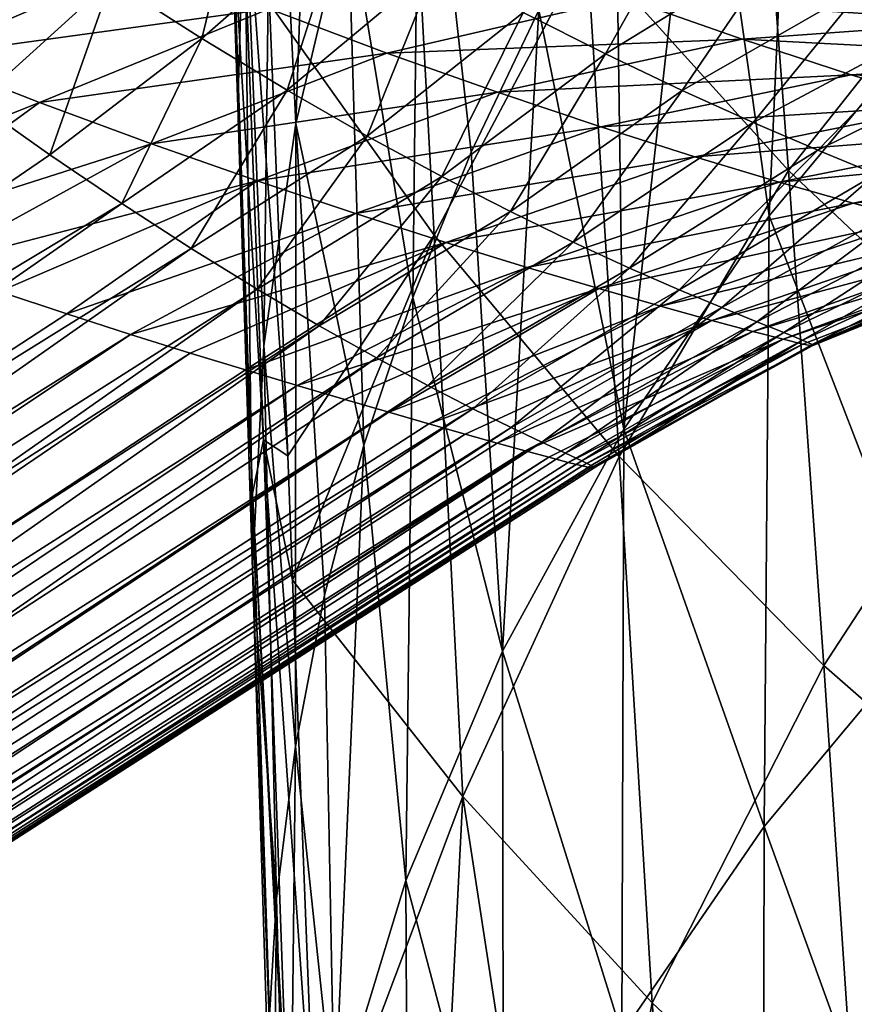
# Model space of a CAD drawing. Header units: metres. Extents: x -81 to 81, y -160 to 24.
# Tile 144 of 256: x -18.99 to -14.97, y -26.51 to -21.77. Entities that reach past the tile are written whole.
import ezdxf

# ---------------------------------------------------------------- set-up
doc = ezdxf.new("R2010")
doc.units = ezdxf.units.M
doc.layers.add('solid_501850_SW0001', color=7, linetype='CONTINUOUS')

msp = doc.modelspace()

# ---------------------------------------------------------------- linework, layer by layer
at = {"layer": 'solid_501850_SW0001'}
for points in [[(-15.245849, -14.441743), (-14.346232, -21.924681), (-15.828126, -21.216434)], [(-15.245849, -14.441743), (-13.595409, -16.00514), (-14.346232, -21.924681)], [(-18.609522, -15.823856, 35.568237), (-26.260012, -22.465399, 42.458725), (-26.496683, -21.463921, 43.119156)], [(-18.609522, -15.823856, 35.568237), (-18.524164, -16.319025, 35.207058), (-26.260012, -22.465399, 42.458725)], [(-18.524164, -16.319025, 35.207058), (-18.470362, -16.801353, 34.823143), (-26.260012, -22.465399, 42.458725)], [(-18.470362, -16.801353, 34.823143), (-26.145704, -23.421949, 41.705673), (-26.260012, -22.465399, 42.458725)], [(-18.470362, -16.801353, 34.823143), (-18.448357, -17.268011, 34.418831), (-26.145704, -23.421949, 41.705673)], [(-18.448357, -17.268011, 34.418831), (-18.458162, -17.718157, 33.994869), (-26.145704, -23.421949, 41.705673)], [(-18.458162, -17.718157, 33.994869), (-26.155767, -24.317831, 40.87225), (-26.145704, -23.421949, 41.705673)], [(-18.458162, -17.718157, 33.994869), (-18.499821, -18.149712, 33.553131), (-26.155767, -24.317831, 40.87225)], [(-18.499821, -18.149712, 33.553131), (-18.573046, -18.559925, 33.096443), (-26.155767, -24.317831, 40.87225)], [(-18.573046, -18.559925, 33.096443), (-26.28994, -25.136139, 39.974258), (-26.155767, -24.317831, 40.87225)], [(-18.573046, -18.559925, 33.096443), (-18.677504, -18.947376, 32.626488), (-26.28994, -25.136139, 39.974258)], [(-17.660879, -22.2654, 111.320267), (-17.538023, -18.844246, 108.653526), (-17.77293, -19.948784, 107.938095)], [(-17.660879, -22.2654, 111.320267), (-17.409843, -21.206026, 112.07518), (-17.538023, -18.844246, 108.653526)], [(-17.940187, -22.184462, 106.487106), (-17.999691, -18.910059, 103.798805), (-18.010973, -20.071217, 103.112389)], [(-17.940187, -22.184462, 106.487106), (-17.907408, -21.063921, 107.214127), (-17.999691, -18.910059, 103.798805)], [(-18.677504, -18.947376, 32.626488), (-18.813002, -19.311106, 32.144348), (-26.28994, -25.136139, 39.974258)], [(-18.813002, -19.311106, 32.144348), (-26.546276, -25.864773, 39.024937), (-26.28994, -25.136139, 39.974258)], [(-18.813002, -19.311106, 32.144348), (-18.978661, -19.648624, 31.653271), (-26.546276, -25.864773, 39.024937)], [(-18.978661, -19.648624, 31.653271), (-19.173639, -19.958454, 31.155537), (-26.546276, -25.864773, 39.024937)], [(-15.379556, -22.710487, 121.628601), (-15.248604, -19.769245, 118.401932), (-15.705582, -20.403563, 117.906342)], [(-15.379556, -22.710487, 121.628601), (-14.568532, -21.733435, 122.430023), (-15.248604, -19.769245, 118.401932)], [(-17.814157, -23.336443, 110.556129), (-17.77293, -19.948784, 107.938095), (-17.907408, -21.063921, 107.214127)], [(-17.814157, -23.336443, 110.556129), (-17.660879, -22.2654, 111.320267), (-17.77293, -19.948784, 107.938095)], [(-17.963156, -21.305704, 104.841919), (-17.940187, -22.184462, 106.487106), (-18.010973, -20.071217, 103.112389)], [(-17.409843, -21.206026, 112.07518), (-17.096914, -23.102402, 115.797958), (-17.062355, -20.164289, 112.816711)], [(-17.062355, -20.164289, 112.816711), (-17.096914, -23.102402, 115.797958), (-16.815128, -22.403259, 116.34417)], [(-17.062355, -20.164289, 112.816711), (-16.815128, -22.403259, 116.34417), (-16.488796, -21.719898, 116.878021)], [(-16.994062, -22.80349, 103.742081), (-17.787001, -21.686686, 104.411995), (-17.130478, -20.279078, 99.570763)], [(-16.994062, -22.80349, 103.742081), (-17.130478, -20.279078, 99.570763), (-16.258726, -21.415342, 98.980698)], [(-15.286479, -22.491531, 98.424919), (-16.258726, -21.415342, 98.980698), (-15.455791, -20.289536, 94.242622)], [(-15.286479, -22.491531, 98.424919), (-15.455791, -20.289536, 94.242622), (-14.396033, -21.364113, 93.766258)], [(-16.079826, -23.73727, 120.78788), (-15.705582, -20.403563, 117.906342), (-16.118921, -21.05364, 117.398491)], [(-16.079826, -23.73727, 120.78788), (-15.379556, -22.710487, 121.628601), (-15.705582, -20.403563, 117.906342)], [(-17.963156, -21.305704, 104.841919), (-17.935547, -20.628349, 103.248665), (-17.816532, -23.788038, 108.016327)], [(-17.935547, -20.628349, 103.248665), (-17.787001, -21.686686, 104.411995), (-17.699038, -23.864988, 107.663544)], [(-17.816532, -23.788038, 108.016327), (-17.935547, -20.628349, 103.248665), (-17.699038, -23.864988, 107.663544)], [(-18.550322, -21.576897, 39.729198), (-18.113661, -21.855787, 38.897209), (-17.898315, -20.977659, 39.657528)], [(-18.113661, -21.855787, 38.897209), (-17.430853, -21.256271, 38.834724), (-17.898315, -20.977659, 39.657528)], [(-16.079826, -23.73727, 120.78788), (-16.118921, -21.05364, 117.398491), (-16.488796, -21.719898, 116.878021)], [(-17.868315, -24.415007, 109.789413), (-17.907408, -21.063921, 107.214127), (-17.940187, -22.184462, 106.487106)], [(-17.868315, -24.415007, 109.789413), (-17.814157, -23.336443, 110.556129), (-17.907408, -21.063921, 107.214127)], [(-17.660879, -22.2654, 111.320267), (-17.332813, -23.814808, 115.241356), (-17.409843, -21.206026, 112.07518)], [(-17.409843, -21.206026, 112.07518), (-17.332813, -23.814808, 115.241356), (-17.096914, -23.102402, 115.797958)], [(-16.56456, -21.730495, 37.123539), (-16.168325, -21.929546, 36.240604), (-15.761611, -21.204494, 37.132687)], [(-16.168325, -21.929546, 36.240604), (-15.327595, -21.413509, 36.248016), (-15.761611, -21.204494, 37.132687)], [(-14.963894, -21.301689, 5.341077), (-15.828126, -21.216434), (-14.346232, -21.924681)], [(-19.20018, -22.165918, 39.989079), (-18.550322, -21.576897, 39.729198), (-19.01083, -21.266315, 40.537521)], [(-18.113661, -21.855787, 38.897209), (-17.701866, -22.104776, 38.045174), (-17.430853, -21.256271, 38.834724)], [(-17.701866, -22.104776, 38.045174), (-16.985844, -21.506639, 37.98909), (-17.430853, -21.256271, 38.834724)], [(-17.869463, -24.047647, 108.877464), (-17.940187, -22.184462, 106.487106), (-17.963156, -21.305704, 104.841919)], [(-17.869463, -24.047647, 108.877464), (-17.963156, -21.305704, 104.841919), (-17.816532, -23.788038, 108.016327)], [(-14.21906, -23.500177, 97.90654), (-15.286479, -22.491531, 98.424919), (-14.396033, -21.364113, 93.766258)], [(-16.102093, -23.86853, 103.106262), (-16.994062, -22.80349, 103.742081), (-16.258726, -21.415342, 98.980698)], [(-16.102093, -23.86853, 103.106262), (-16.258726, -21.415342, 98.980698), (-15.286479, -22.491531, 98.424919)], [(-16.168325, -21.929546, 36.240604), (-15.798581, -22.10545, 35.342499), (-15.327595, -21.413509, 36.248016)], [(-15.798581, -22.10545, 35.342499), (-14.918683, -21.601063, 35.344219), (-15.327595, -21.413509, 36.248016)], [(-19.461395, -21.943079, 17.804365), (-20.048994, -21.700678, 17.341475), (-18.383051, -21.478014, 16.685701)], [(-19.461395, -21.943079, 17.804365), (-18.383051, -21.478014, 16.685701), (-17.789076, -21.713631, 17.23308)], [(-17.701866, -22.104776, 38.045174), (-17.315912, -22.325617, 37.176311), (-16.985844, -21.506639, 37.98909)], [(-17.315912, -22.325617, 37.176311), (-16.56456, -21.730495, 37.123539), (-16.985844, -21.506639, 37.98909)], [(-16.075783, -21.659399, 16.75926), (-14.930185, -21.5662, 15.661073), (-14.326713, -21.773657, 16.43413)], [(-19.20018, -22.165918, 39.989079), (-18.844746, -22.416225, 39.269047), (-18.550322, -21.576897, 39.729198)], [(-18.844746, -22.416225, 39.269047), (-18.113661, -21.855787, 38.897209), (-18.550322, -21.576897, 39.729198)], [(-15.798581, -22.10545, 35.342499), (-15.45695, -22.25979, 34.43119), (-14.918683, -21.601063, 35.344219)], [(-15.45695, -22.25979, 34.43119), (-14.536873, -21.7687, 34.422852), (-14.918683, -21.601063, 35.344219)], [(-17.2223, -21.925894, 17.827703), (-17.789076, -21.713631, 17.23308), (-16.075783, -21.659399, 16.75926)], [(-17.2223, -21.925894, 17.827703), (-16.075783, -21.659399, 16.75926), (-15.509936, -21.858284, 17.463165)], [(-15.509936, -21.858284, 17.463165), (-16.075783, -21.659399, 16.75926), (-14.326713, -21.773657, 16.43413)], [(-18.895441, -22.163441, 18.308132), (-19.461395, -21.943079, 17.804365), (-17.789076, -21.713631, 17.23308)], [(-18.895441, -22.163441, 18.308132), (-17.789076, -21.713631, 17.23308), (-17.2223, -21.925894, 17.827703)], [(-17.699038, -23.864988, 107.663544), (-17.787001, -21.686686, 104.411995), (-16.994062, -22.80349, 103.742081)], [(-17.315912, -22.325617, 37.176311), (-16.956812, -22.520025, 36.293491), (-16.56456, -21.730495, 37.123539)], [(-16.956812, -22.520025, 36.293491), (-16.168325, -21.929546, 36.240604), (-16.56456, -21.730495, 37.123539)], [(-16.664063, -24.806774, 119.913445), (-16.488796, -21.719898, 116.878021), (-16.815128, -22.403259, 116.34417)], [(-16.664063, -24.806774, 119.913445), (-16.079826, -23.73727, 120.78788), (-16.488796, -21.719898, 116.878021)], [(-14.610473, -24.700581, 125.63942), (-14.568532, -21.733435, 122.430023), (-15.379556, -22.710487, 121.628601)], [(-15.509936, -21.858284, 17.463165), (-14.326713, -21.773657, 16.43413), (-13.76808, -21.950657, 17.262691)], [(-15.45695, -22.25979, 34.43119), (-15.145282, -22.39406, 33.50845), (-14.536873, -21.7687, 34.422852)], [(-15.145282, -22.39406, 33.50845), (-14.184435, -21.917847, 33.485275), (-14.536873, -21.7687, 34.422852)], [(-18.844746, -22.416225, 39.269047), (-18.498358, -22.650253, 38.510307), (-18.113661, -21.855787, 38.897209)], [(-18.498358, -22.650253, 38.510307), (-17.701866, -22.104776, 38.045174), (-18.113661, -21.855787, 38.897209)], [(-16.688076, -22.115005, 18.469233), (-17.2223, -21.925894, 17.827703), (-15.509936, -21.858284, 17.463165)], [(-16.688076, -22.115005, 18.469233), (-15.509936, -21.858284, 17.463165), (-14.985123, -22.03084, 18.217747)], [(-14.985123, -22.03084, 18.217747), (-15.509936, -21.858284, 17.463165), (-13.76808, -21.950657, 17.262691)], [(-20.195776, -22.681358, 19.099178), (-19.461395, -21.943079, 17.804365), (-18.895441, -22.163441, 18.308132)], [(-18.355703, -22.362425, 18.853338), (-18.895441, -22.163441, 18.308132), (-17.2223, -21.925894, 17.827703)], [(-18.355703, -22.362425, 18.853338), (-17.2223, -21.925894, 17.827703), (-16.688076, -22.115005, 18.469233)], [(-16.956812, -22.520025, 36.293491), (-16.625673, -22.689672, 35.399288), (-16.168325, -21.929546, 36.240604)], [(-16.625673, -22.689672, 35.399288), (-15.798581, -22.10545, 35.342499), (-16.168325, -21.929546, 36.240604)], [(-15.145282, -22.39406, 33.50845), (-14.865681, -22.509626, 32.575962), (-14.184435, -21.917847, 33.485275)], [(-14.985123, -22.03084, 18.217747), (-13.76808, -21.950657, 17.262691), (-13.260961, -22.0973, 18.143164)], [(-16.191628, -22.281273, 19.156567), (-16.688076, -22.115005, 18.469233), (-14.985123, -22.03084, 18.217747)], [(-16.191628, -22.281273, 19.156567), (-14.985123, -22.03084, 18.217747), (-14.507145, -22.177309, 19.020302)], [(-14.507145, -22.177309, 19.020302), (-14.985123, -22.03084, 18.217747), (-13.260961, -22.0973, 18.143164)], [(-18.498358, -22.650253, 38.510307), (-18.164286, -22.866425, 37.715725), (-17.701866, -22.104776, 38.045174)], [(-17.846712, -22.540686, 19.440027), (-18.355703, -22.362425, 18.853338), (-16.688076, -22.115005, 18.469233)], [(-18.164286, -22.866425, 37.715725), (-17.315912, -22.325617, 37.176311), (-17.701866, -22.104776, 38.045174)], [(-17.846712, -22.540686, 19.440027), (-16.688076, -22.115005, 18.469233), (-16.191628, -22.281273, 19.156567)], [(-16.625673, -22.689672, 35.399288), (-16.323751, -22.83618, 34.496044), (-15.798581, -22.10545, 35.342499)], [(-16.323751, -22.83618, 34.496044), (-15.45695, -22.25979, 34.43119), (-15.798581, -22.10545, 35.342499)], [(-24.205368, -26.0854, 43.208519), (-18.844746, -22.416225, 39.269047), (-19.20018, -22.165918, 39.989079)], [(-19.804962, -22.825172, 19.452629), (-20.195776, -22.681358, 19.099178), (-18.895441, -22.163441, 18.308132)], [(-19.804962, -22.825172, 19.452629), (-18.895441, -22.163441, 18.308132), (-18.355703, -22.362425, 18.853338)], [(-17.904774, -23.273241, 108.129868), (-17.868315, -24.415007, 109.789413), (-17.940187, -22.184462, 106.487106)], [(-17.869463, -24.047647, 108.877464), (-17.904774, -23.273241, 108.129868), (-17.940187, -22.184462, 106.487106)], [(-15.737887, -22.425127, 19.887825), (-16.191628, -22.281273, 19.156567), (-14.507145, -22.177309, 19.020302)], [(-15.737887, -22.425127, 19.887825), (-14.507145, -22.177309, 19.020302), (-14.081263, -22.298204, 19.867157)], [(-17.372828, -22.698889, 20.067669), (-17.846712, -22.540686, 19.440027), (-16.191628, -22.281273, 19.156567)], [(-17.814157, -23.336443, 110.556129), (-17.661959, -25.265795, 114.107643), (-17.660879, -22.2654, 111.320267)], [(-17.660879, -22.2654, 111.320267), (-17.661959, -25.265795, 114.107643), (-17.521519, -24.53726, 114.67688)], [(-17.660879, -22.2654, 111.320267), (-17.521519, -24.53726, 114.67688), (-17.332813, -23.814808, 115.241356)], [(-17.372828, -22.698889, 20.067669), (-16.191628, -22.281273, 19.156567), (-15.737887, -22.425127, 19.887825)], [(-16.323751, -22.83618, 34.496044), (-16.052477, -22.961096, 33.585934), (-15.45695, -22.25979, 34.43119)], [(-16.052477, -22.961096, 33.585934), (-15.145282, -22.39406, 33.50845), (-15.45695, -22.25979, 34.43119)], [(-18.164286, -22.866425, 37.715725), (-17.845934, -23.063265, 36.889107), (-17.315912, -22.325617, 37.176311)], [(-17.845934, -23.063265, 36.889107), (-16.956812, -22.520025, 36.293491), (-17.315912, -22.325617, 37.176311)], [(-15.331317, -22.547157, 20.66033), (-15.737887, -22.425127, 19.887825), (-14.081263, -22.298204, 19.867157)], [(-15.331317, -22.547157, 20.66033), (-14.081263, -22.298204, 19.867157), (-13.711956, -22.39432, 20.753763)], [(-19.436192, -22.955711, 19.817352), (-19.804962, -22.825172, 19.452629), (-18.355703, -22.362425, 18.853338)], [(-19.436192, -22.955711, 19.817352), (-18.355703, -22.362425, 18.853338), (-17.846712, -22.540686, 19.440027)], [(-24.205368, -26.0854, 43.208519), (-18.498358, -22.650253, 38.510307), (-18.844746, -22.416225, 39.269047)], [(-16.938131, -22.837723, 20.735126), (-17.372828, -22.698889, 20.067669), (-15.737887, -22.425127, 19.887825)], [(-16.664063, -24.806774, 119.913445), (-16.815128, -22.403259, 116.34417), (-17.096914, -23.102402, 115.797958)], [(-16.938131, -22.837723, 20.735126), (-15.737887, -22.425127, 19.887825), (-15.331317, -22.547157, 20.66033)], [(-16.052477, -22.961096, 33.585934), (-15.813487, -23.065874, 32.671017), (-15.145282, -22.39406, 33.50845)], [(-15.813487, -23.065874, 32.671017), (-14.865681, -22.509626, 32.575962), (-15.145282, -22.39406, 33.50845)], [(-14.975709, -22.648094, 21.470667), (-15.331317, -22.547157, 20.66033), (-13.711956, -22.39432, 20.753763)], [(-14.975709, -22.648094, 21.470667), (-13.711956, -22.39432, 20.753763), (-13.402705, -22.466717, 21.674831)], [(-14.674029, -22.728813, 22.314802), (-14.975709, -22.648094, 21.470667), (-13.402705, -22.466717, 21.674831)], [(-17.845934, -23.063265, 36.889107), (-17.546978, -23.239523, 36.035645), (-16.956812, -22.520025, 36.293491)], [(-17.546978, -23.239523, 36.035645), (-16.625673, -22.689672, 35.399288), (-16.956812, -22.520025, 36.293491)], [(-15.11612, -24.875134, 102.507713), (-16.102093, -23.86853, 103.106262), (-15.286479, -22.491531, 98.424919)], [(-15.813487, -23.065874, 32.671017), (-15.608625, -23.151854, 31.753309), (-14.865681, -22.509626, 32.575962)], [(-15.608625, -23.151854, 31.753309), (-14.620522, -22.607698, 31.635376), (-14.865681, -22.509626, 32.575962)], [(-15.11612, -24.875134, 102.507713), (-15.286479, -22.491531, 98.424919), (-14.21906, -23.500177, 97.90654)], [(-19.088984, -23.074343, 20.193331), (-19.436192, -22.955711, 19.817352), (-17.846712, -22.540686, 19.440027)], [(-18.762579, -23.182337, 20.58098), (-19.088984, -23.074343, 20.193331), (-17.846712, -22.540686, 19.440027)], [(-18.762579, -23.182337, 20.58098), (-17.846712, -22.540686, 19.440027), (-17.372828, -22.698889, 20.067669)], [(-16.54628, -22.957899, 21.440641), (-16.938131, -22.837723, 20.735126), (-15.331317, -22.547157, 20.66033)], [(-16.54628, -22.957899, 21.440641), (-15.331317, -22.547157, 20.66033), (-14.975709, -22.648094, 21.470667)], [(-15.608625, -23.151854, 31.753309), (-15.439929, -23.22023, 30.834856), (-14.620522, -22.607698, 31.635376)], [(-15.439929, -23.22023, 30.834856), (-14.412439, -22.689295, 30.688435), (-14.620522, -22.607698, 31.635376)], [(-24.245985, -26.648779, 42.646904), (-18.164286, -22.866425, 37.715725), (-18.498358, -22.650253, 38.510307)], [(-24.245985, -26.648779, 42.646904), (-18.498358, -22.650253, 38.510307), (-24.205368, -26.0854, 43.208519)], [(-16.200378, -23.060158, 22.181873), (-16.54628, -22.957899, 21.440641), (-14.975709, -22.648094, 21.470667)], [(-16.200378, -23.060158, 22.181873), (-14.975709, -22.648094, 21.470667), (-14.674029, -22.728813, 22.314802)], [(-18.45635, -23.280756, 20.980766), (-18.762579, -23.182337, 20.58098), (-17.372828, -22.698889, 20.067669)], [(-18.45635, -23.280756, 20.980766), (-17.372828, -22.698889, 20.067669), (-16.938131, -22.837723, 20.735126)], [(-17.546978, -23.239523, 36.035645), (-17.271837, -23.394403, 35.163071), (-16.625673, -22.689672, 35.399288)], [(-17.271837, -23.394403, 35.163071), (-16.323751, -22.83618, 34.496044), (-16.625673, -22.689672, 35.399288)], [(-15.404026, -25.651539, 124.818436), (-15.379556, -22.710487, 121.628601), (-16.079826, -23.73727, 120.78788)], [(-15.439929, -23.22023, 30.834856), (-15.309603, -23.272036, 29.917789), (-14.412439, -22.689295, 30.688435)], [(-15.404026, -25.651539, 124.818436), (-14.610473, -24.700581, 125.63942), (-15.379556, -22.710487, 121.628601)], [(-15.309603, -23.272036, 29.917789), (-14.244291, -22.755213, 29.737045), (-14.412439, -22.689295, 30.688435)], [(-15.902855, -23.145239, 22.955971), (-16.200378, -23.060158, 22.181873), (-14.674029, -22.728813, 22.314802)], [(-15.902855, -23.145239, 22.955971), (-14.674029, -22.728813, 22.314802), (-14.428288, -22.790277, 23.188229)], [(-15.309603, -23.272036, 29.917789), (-15.219959, -23.308105, 29.004402), (-14.244291, -22.755213, 29.737045)], [(-15.219959, -23.308105, 29.004402), (-14.1191, -22.806007, 28.78339), (-14.244291, -22.755213, 29.737045)], [(-17.675409, -24.463867, 108.517006), (-17.699038, -23.864988, 107.663544), (-16.994062, -22.80349, 103.742081)], [(-16.856102, -25.507067, 107.800713), (-17.675409, -24.463867, 108.517006), (-16.994062, -22.80349, 103.742081)], [(-16.856102, -25.507067, 107.800713), (-16.994062, -22.80349, 103.742081), (-16.102093, -23.86853, 103.106262)], [(-15.65538, -23.213863, 23.759674), (-15.902855, -23.145239, 22.955971), (-14.428288, -22.790277, 23.188229)], [(-15.65538, -23.213863, 23.759674), (-14.428288, -22.790277, 23.188229), (-14.239475, -22.833504, 24.086184)], [(-15.219959, -23.308105, 29.004402), (-15.173345, -23.329075, 28.097198), (-14.1191, -22.806007, 28.78339)], [(-15.173345, -23.329075, 28.097198), (-14.039949, -22.841959, 27.830019), (-14.1191, -22.806007, 28.78339)], [(-18.169773, -23.370489, 21.393257), (-18.45635, -23.280756, 20.980766), (-16.938131, -22.837723, 20.735126)], [(-17.902388, -23.452284, 21.819164), (-18.169773, -23.370489, 21.393257), (-16.938131, -22.837723, 20.735126)], [(-17.902388, -23.452284, 21.819164), (-16.938131, -22.837723, 20.735126), (-16.54628, -22.957899, 21.440641)], [(-17.271837, -23.394403, 35.163071), (-17.024244, -23.527487, 34.279671), (-16.323751, -22.83618, 34.496044)], [(-17.024244, -23.527487, 34.279671), (-16.052477, -22.961096, 33.585934), (-16.323751, -22.83618, 34.496044)], [(-15.458827, -23.266697, 24.589458), (-15.65538, -23.213863, 23.759674), (-14.239475, -22.833504, 24.086184)], [(-15.458827, -23.266697, 24.589458), (-14.239475, -22.833504, 24.086184), (-14.107568, -22.859474, 25.003847)], [(-15.173345, -23.329075, 28.097198), (-15.172032, -23.335346, 27.198942), (-14.039949, -22.841959, 27.830019)], [(-15.172032, -23.335346, 27.198942), (-14.00986, -22.863075, 26.879915), (-14.039949, -22.841959, 27.830019)], [(-24.32538, -27.187466, 42.065529), (-17.845934, -23.063265, 36.889107), (-18.164286, -22.866425, 37.715725)], [(-24.32538, -27.187466, 42.065529), (-18.164286, -22.866425, 37.715725), (-24.245985, -26.648779, 42.646904)], [(-15.313278, -23.304302, 25.441669), (-15.458827, -23.266697, 24.589458), (-14.107568, -22.859474, 25.003847)], [(-15.313278, -23.304302, 25.441669), (-14.107568, -22.859474, 25.003847), (-14.031611, -22.869087, 25.936546)], [(-15.218098, -23.327103, 26.312668), (-15.313278, -23.304302, 25.441669), (-14.031611, -22.869087, 25.936546)], [(-15.218098, -23.327103, 26.312668), (-14.031611, -22.869087, 25.936546), (-14.00986, -22.863075, 26.879915)], [(-15.172032, -23.335346, 27.198942), (-15.218098, -23.327103, 26.312668), (-14.00986, -22.863075, 26.879915)], [(-17.653755, -23.526798, 22.259556), (-17.902388, -23.452284, 21.819164), (-16.54628, -22.957899, 21.440641)], [(-17.653755, -23.526798, 22.259556), (-16.54628, -22.957899, 21.440641), (-16.200378, -23.060158, 22.181873)], [(-17.024244, -23.527487, 34.279671), (-16.807268, -23.638863, 33.39423), (-16.052477, -22.961096, 33.585934)], [(-16.807268, -23.638863, 33.39423), (-15.813487, -23.065874, 32.671017), (-16.052477, -22.961096, 33.585934)], [(-30.752741, -30.994888, 31.538641), (-19.088984, -23.074343, 20.193331), (-18.762579, -23.182337, 20.58098)], [(-24.443237, -27.699301, 41.466732), (-17.546978, -23.239523, 36.035645), (-17.845934, -23.063265, 36.889107)], [(-24.443237, -27.699301, 41.466732), (-17.845934, -23.063265, 36.889107), (-24.32538, -27.187466, 42.065529)], [(-17.423607, -23.594572, 22.7157), (-17.653755, -23.526798, 22.259556), (-16.200378, -23.060158, 22.181873)], [(-17.21191, -23.655981, 23.188822), (-17.423607, -23.594572, 22.7157), (-16.200378, -23.060158, 22.181873)], [(-17.21191, -23.655981, 23.188822), (-16.200378, -23.060158, 22.181873), (-15.902855, -23.145239, 22.955971)], [(-16.807268, -23.638863, 33.39423), (-16.623392, -23.729218, 32.516068), (-15.813487, -23.065874, 32.671017)], [(-16.623392, -23.729218, 32.516068), (-15.608625, -23.151854, 31.753309), (-15.813487, -23.065874, 32.671017)], [(-17.12948, -25.910976, 119.011642), (-17.096914, -23.102402, 115.797958), (-17.332813, -23.814808, 115.241356)], [(-17.12948, -25.910976, 119.011642), (-16.664063, -24.806774, 119.913445), (-17.096914, -23.102402, 115.797958)], [(-30.752741, -30.994888, 31.538641), (-18.762579, -23.182337, 20.58098), (-18.45635, -23.280756, 20.980766)], [(-17.01878, -23.711277, 23.680273), (-17.21191, -23.655981, 23.188822), (-15.902855, -23.145239, 22.955971)], [(-17.01878, -23.711277, 23.680273), (-15.902855, -23.145239, 22.955971), (-15.65538, -23.213863, 23.759674)], [(-16.623392, -23.729218, 32.516068), (-16.474638, -23.800007, 31.655016), (-15.608625, -23.151854, 31.753309)], [(-16.474638, -23.800007, 31.655016), (-15.439929, -23.22023, 30.834856), (-15.608625, -23.151854, 31.753309)], [(-16.844488, -23.760611, 24.191641), (-17.01878, -23.711277, 23.680273), (-15.65538, -23.213863, 23.759674)], [(-16.689503, -23.804066, 24.724979), (-16.844488, -23.760611, 24.191641), (-15.65538, -23.213863, 23.759674)], [(-16.689503, -23.804066, 24.724979), (-15.65538, -23.213863, 23.759674), (-15.458827, -23.266697, 24.589458)], [(-16.474638, -23.800007, 31.655016), (-16.36125, -23.852921, 30.818108), (-15.439929, -23.22023, 30.834856)], [(-16.36125, -23.852921, 30.818108), (-15.309603, -23.272036, 29.917789), (-15.439929, -23.22023, 30.834856)], [(-30.752741, -30.994888, 31.538641), (-18.45635, -23.280756, 20.980766), (-30.175533, -31.094961, 32.078255)], [(-30.175533, -31.094961, 32.078255), (-18.45635, -23.280756, 20.980766), (-18.169773, -23.370489, 21.393257)], [(-24.599085, -28.182266, 40.852867), (-17.271837, -23.394403, 35.163071), (-17.546978, -23.239523, 36.035645)], [(-24.599085, -28.182266, 40.852867), (-17.546978, -23.239523, 36.035645), (-24.443237, -27.699301, 41.466732)], [(-17.869463, -24.047647, 108.877464), (-17.868315, -24.415007, 109.789413), (-17.904774, -23.273241, 108.129868)], [(-16.554564, -23.841526, 25.282146), (-16.689503, -23.804066, 24.724979), (-15.458827, -23.266697, 24.589458)], [(-16.554564, -23.841526, 25.282146), (-15.458827, -23.266697, 24.589458), (-15.313278, -23.304302, 25.441669)], [(-16.36125, -23.852921, 30.818108), (-16.282455, -23.88982, 30.010426), (-15.309603, -23.272036, 29.917789)], [(-16.282455, -23.88982, 30.010426), (-15.219959, -23.308105, 29.004402), (-15.309603, -23.272036, 29.917789)], [(-16.440634, -23.872717, 25.865042), (-16.554564, -23.841526, 25.282146), (-15.313278, -23.304302, 25.441669)], [(-16.348909, -23.897203, 26.475634), (-16.440634, -23.872717, 25.865042), (-15.313278, -23.304302, 25.441669)], [(-16.348909, -23.897203, 26.475634), (-15.313278, -23.304302, 25.441669), (-15.218098, -23.327103, 26.312668)], [(-16.280869, -23.914419, 27.116341), (-16.348909, -23.897203, 26.475634), (-15.218098, -23.327103, 26.312668)], [(-16.282455, -23.88982, 30.010426), (-16.236919, -23.91267, 29.235563), (-15.219959, -23.308105, 29.004402)], [(-16.280869, -23.914419, 27.116341), (-15.218098, -23.327103, 26.312668), (-15.172032, -23.335346, 27.198942)], [(-16.238222, -23.923512, 27.78907), (-15.172032, -23.335346, 27.198942), (-15.173345, -23.329075, 28.097198)], [(-16.222881, -23.923372, 28.495186), (-16.238222, -23.923512, 27.78907), (-15.173345, -23.329075, 28.097198)], [(-16.236919, -23.91267, 29.235563), (-16.222881, -23.923372, 28.495186), (-15.219959, -23.308105, 29.004402)], [(-16.222881, -23.923372, 28.495186), (-15.173345, -23.329075, 28.097198), (-15.219959, -23.308105, 29.004402)], [(-30.175533, -31.094961, 32.078255), (-18.169773, -23.370489, 21.393257), (-29.613659, -31.152792, 32.63987)], [(-29.613659, -31.152792, 32.63987), (-18.169773, -23.370489, 21.393257), (-17.902388, -23.452284, 21.819164)], [(-17.868315, -24.415007, 109.789413), (-17.75359, -25.996346, 113.536835), (-17.814157, -23.336443, 110.556129)], [(-17.814157, -23.336443, 110.556129), (-17.75359, -25.996346, 113.536835), (-17.661959, -25.265795, 114.107643)], [(-16.238222, -23.923512, 27.78907), (-16.280869, -23.914419, 27.116341), (-15.172032, -23.335346, 27.198942)], [(-24.79233, -28.634514, 40.226292), (-17.024244, -23.527487, 34.279671), (-17.271837, -23.394403, 35.163071)], [(-24.79233, -28.634514, 40.226292), (-17.271837, -23.394403, 35.163071), (-24.599085, -28.182266, 40.852867)], [(-29.613659, -31.152792, 32.63987), (-17.902388, -23.452284, 21.819164), (-17.653755, -23.526798, 22.259556)], [(-14.041324, -25.816763, 101.94976), (-15.11612, -24.875134, 102.507713), (-14.21906, -23.500177, 97.90654)], [(-29.613659, -31.152792, 32.63987), (-17.653755, -23.526798, 22.259556), (-29.069368, -31.168144, 33.221245)], [(-29.069368, -31.168144, 33.221245), (-17.653755, -23.526798, 22.259556), (-17.423607, -23.594572, 22.7157)], [(-24.79233, -28.634514, 40.226292), (-16.807268, -23.638863, 33.39423), (-17.024244, -23.527487, 34.279671)], [(-29.069368, -31.168144, 33.221245), (-17.423607, -23.594572, 22.7157), (-17.21191, -23.655981, 23.188822)], [(-29.069368, -31.168144, 33.221245), (-17.21191, -23.655981, 23.188822), (-28.544846, -31.140959, 33.820042)], [(-28.544846, -31.140959, 33.820042), (-17.21191, -23.655981, 23.188822), (-17.01878, -23.711277, 23.680273)], [(-25.0222, -29.054224, 39.589516), (-16.623392, -23.729218, 32.516068), (-16.807268, -23.638863, 33.39423)], [(-25.0222, -29.054224, 39.589516), (-16.807268, -23.638863, 33.39423), (-24.79233, -28.634514, 40.226292)], [(-28.544846, -31.140959, 33.820042), (-17.01878, -23.711277, 23.680273), (-16.844488, -23.760611, 24.191641)], [(-25.287767, -29.439716, 38.945099), (-16.474638, -23.800007, 31.655016), (-16.623392, -23.729218, 32.516068)], [(-25.287767, -29.439716, 38.945099), (-16.623392, -23.729218, 32.516068), (-25.0222, -29.054224, 39.589516)], [(-16.089054, -26.649958, 123.959984), (-16.079826, -23.73727, 120.78788), (-16.664063, -24.806774, 119.913445)], [(-16.089054, -26.649958, 123.959984), (-15.404026, -25.651539, 124.818436), (-16.079826, -23.73727, 120.78788)], [(-28.544846, -31.140959, 33.820042), (-16.844488, -23.760611, 24.191641), (-28.042152, -31.071344, 34.433907)], [(-28.042152, -31.071344, 34.433907), (-16.844488, -23.760611, 24.191641), (-16.689503, -23.804066, 24.724979)], [(-28.042152, -31.071344, 34.433907), (-16.689503, -23.804066, 24.724979), (-16.554564, -23.841526, 25.282146)], [(-25.587997, -29.789488, 38.295551), (-16.36125, -23.852921, 30.818108), (-16.474638, -23.800007, 31.655016)], [(-25.587997, -29.789488, 38.295551), (-16.474638, -23.800007, 31.655016), (-25.287767, -29.439716, 38.945099)], [(-17.869463, -24.047647, 108.877464), (-17.816532, -23.788038, 108.016327), (-17.694895, -27.17918, 112.617699)], [(-17.816532, -23.788038, 108.016327), (-17.675409, -24.463867, 108.517006), (-17.562883, -27.382483, 112.453865)], [(-17.816532, -23.788038, 108.016327), (-17.562883, -27.382483, 112.453865), (-17.694895, -27.17918, 112.617699)], [(-17.816532, -23.788038, 108.016327), (-17.699038, -23.864988, 107.663544), (-17.675409, -24.463867, 108.517006)], [(-28.042152, -31.071344, 34.433907), (-16.554564, -23.841526, 25.282146), (-27.563221, -30.959566, 35.060482)], [(-27.563221, -30.959566, 35.060482), (-16.554564, -23.841526, 25.282146), (-16.440634, -23.872717, 25.865042)], [(-17.473492, -27.041771, 118.088898), (-17.332813, -23.814808, 115.241356), (-17.521519, -24.53726, 114.67688)], [(-17.473492, -27.041771, 118.088898), (-17.12948, -25.910976, 119.011642), (-17.332813, -23.814808, 115.241356)], [(-27.563221, -30.959566, 35.060482), (-16.440634, -23.872717, 25.865042), (-27.109968, -30.806072, 35.697258)], [(-27.109968, -30.806072, 35.697258), (-16.440634, -23.872717, 25.865042), (-16.348909, -23.897203, 26.475634)], [(-27.109968, -30.806072, 35.697258), (-16.348909, -23.897203, 26.475634), (-16.280869, -23.914419, 27.116341)], [(-25.92173, -30.102182, 37.643387), (-16.236919, -23.91267, 29.235563), (-16.282455, -23.88982, 30.010426)], [(-25.92173, -30.102182, 37.643387), (-16.282455, -23.88982, 30.010426), (-25.587997, -29.789488, 38.295551)], [(-25.587997, -29.789488, 38.295551), (-16.282455, -23.88982, 30.010426), (-16.36125, -23.852921, 30.818108)], [(-15.944299, -26.499767, 107.121796), (-16.856102, -25.507067, 107.800713), (-16.102093, -23.86853, 103.106262)], [(-15.944299, -26.499767, 107.121796), (-16.102093, -23.86853, 103.106262), (-15.11612, -24.875134, 102.507713)], [(-27.109968, -30.806072, 35.697258), (-16.280869, -23.914419, 27.116341), (-26.684217, -30.611479, 36.341675)], [(-26.684217, -30.611479, 36.341675), (-16.280869, -23.914419, 27.116341), (-16.238222, -23.923512, 27.78907)], [(-26.684217, -30.611479, 36.341675), (-16.238222, -23.923512, 27.78907), (-16.222881, -23.923372, 28.495186)], [(-26.684217, -30.611479, 36.341675), (-16.222881, -23.923372, 28.495186), (-26.287626, -30.376547, 36.991222)], [(-26.287626, -30.376547, 36.991222), (-16.222881, -23.923372, 28.495186), (-16.236919, -23.91267, 29.235563)], [(-26.287626, -30.376547, 36.991222), (-16.236919, -23.91267, 29.235563), (-25.92173, -30.102182, 37.643387)], [(-17.869463, -24.047647, 108.877464), (-17.773735, -26.95673, 112.790619), (-17.868315, -24.415007, 109.789413)], [(-17.869463, -24.047647, 108.877464), (-17.702929, -27.162493, 112.630692), (-17.773735, -26.95673, 112.790619)], [(-17.869463, -24.047647, 108.877464), (-17.694895, -27.17918, 112.617699), (-17.702929, -27.162493, 112.630692)], [(-17.868315, -24.415007, 109.789413), (-17.796377, -26.724712, 112.967758), (-17.75359, -25.996346, 113.536835)], [(-17.773735, -26.95673, 112.790619), (-17.796377, -26.724712, 112.967758), (-17.868315, -24.415007, 109.789413)], [(-16.856102, -25.507067, 107.800713), (-17.562883, -27.382483, 112.453865), (-17.675409, -24.463867, 108.517006)], [(-17.473492, -27.041771, 118.088898), (-17.521519, -24.53726, 114.67688), (-17.661959, -25.265795, 114.107643)], [(-14.635494, -27.774115, 128.725357), (-14.610473, -24.700581, 125.63942), (-15.404026, -25.651539, 124.818436)], [(-16.660503, -27.689192, 123.069534), (-16.664063, -24.806774, 119.913445), (-17.12948, -25.910976, 119.011642)], [(-16.660503, -27.689192, 123.069534), (-16.089054, -26.649958, 123.959984), (-16.664063, -24.806774, 119.913445)], [(-14.944935, -27.435751, 106.48304), (-15.944299, -26.499767, 107.121796), (-15.11612, -24.875134, 102.507713)], [(-14.944935, -27.435751, 106.48304), (-15.11612, -24.875134, 102.507713), (-14.041324, -25.816763, 101.94976)], [(-17.693501, -28.191061, 117.151642), (-17.661959, -25.265795, 114.107643), (-17.75359, -25.996346, 113.536835)], [(-17.693501, -28.191061, 117.151642), (-17.473492, -27.041771, 118.088898), (-17.661959, -25.265795, 114.107643)], [(-16.856102, -25.507067, 107.800713), (-16.98612, -28.060776, 111.923973), (-17.562883, -27.382483, 112.453865)], [(-16.856102, -25.507067, 107.800713), (-16.362814, -28.719965, 111.408989), (-16.98612, -28.060776, 111.923973)], [(-15.944299, -26.499767, 107.121796), (-16.362814, -28.719965, 111.408989), (-16.856102, -25.507067, 107.800713)], [(-15.410853, -28.70002, 127.882759), (-15.404026, -25.651539, 124.818436), (-16.089054, -26.649958, 123.959984)], [(-15.410853, -28.70002, 127.882759), (-14.635494, -27.774115, 128.725357), (-15.404026, -25.651539, 124.818436)], [(-17.115667, -28.761646, 122.153313), (-17.12948, -25.910976, 119.011642), (-17.473492, -27.041771, 118.088898)], [(-17.115667, -28.761646, 122.153313), (-16.660503, -27.689192, 123.069534), (-17.12948, -25.910976, 119.011642)], [(-17.786901, -29.348345, 116.203323), (-17.75359, -25.996346, 113.536835), (-17.796377, -26.724712, 112.967758)], [(-17.786901, -29.348345, 116.203323), (-17.693501, -28.191061, 117.151642), (-17.75359, -25.996346, 113.536835)], [(-15.944299, -26.499767, 107.121796), (-15.695229, -29.356684, 110.911552), (-16.362814, -28.719965, 111.408989)], [(-14.944935, -27.435751, 106.48304), (-15.695229, -29.356684, 110.911552), (-15.944299, -26.499767, 107.121796)]]:
    msp.add_3dface(points, dxfattribs=at)

doc.saveas('drawing.dxf')
